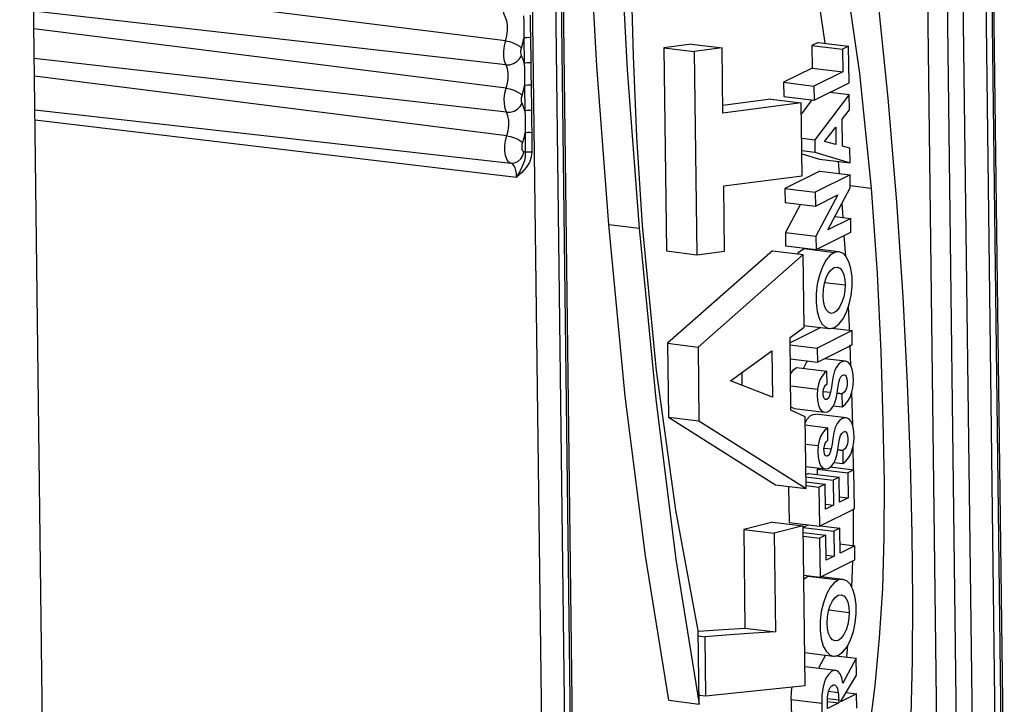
# Model space of a CAD drawing. Header units: millimetres. Extents: x 26456 to 27930, y -18123 to -17119.
# Tile 19 of 96: x 26894 to 26914, y -17963 to -17949. Entities that reach past the tile are written whole.
import ezdxf

# ---------------------------------------------------------------- set-up
doc = ezdxf.new("R2010")
doc.units = ezdxf.units.MM
doc.layers.add('LJ-Y31201-27SOLIDLINE', color=7, linetype='Continuous')
doc.layers.add('LJ-Y31202-51-2SOLIDLINE', color=7, linetype='Continuous')

msp = doc.modelspace()

# ---------------------------------------------------------------- linework, layer by layer
at = {"layer": 'LJ-Y31201-27SOLIDLINE', "color": 7}
msp.add_line((26896.255, -18102.924), (26893.991, -17921.147), dxfattribs=at)
at = {"layer": 'LJ-Y31202-51-2SOLIDLINE', "color": 7}
for p, q in [((26912.617, -17922.259), (26913.16, -17965.849)), ((26913.409, -17922.252), (26913.952, -17965.843)), ((26914.076, -17965.781), (26913.533, -17922.19)), ((26914.115, -17965.739), (26913.573, -17922.148)), ((26912.219, -17922.374), (26912.761, -17965.887)), ((26912.943, -17922.296), (26913.486, -17965.886)), ((26904.383, -17939.504), (26904.926, -17983.095)), ((26904.853, -17939.461), (26905.396, -17983.051)), ((26905.519, -17982.989), (26904.977, -17939.399)), ((26905.559, -17982.947), (26905.016, -17939.357)), ((26903.956, -17949.735), (26894.331, -17948.523)), ((26903.962, -17950.224), (26894.339, -17949.133)), ((26904.456, -17949.215), (26904.457, -17949.455)), ((26903.968, -17950.702), (26894.344, -17949.49)), ((26904.457, -17949.455), (26904.462, -17949.666)), ((26904.327, -17949.679), (26904.334, -17950.194)), ((26904.462, -17949.666), (26904.468, -17950.181)), ((26907.745, -17949.801), (26907.18, -17949.877)), ((26907.18, -17949.877), (26907.8, -17949.952)), ((26907.18, -17949.877), (26907.231, -17954.016)), ((26907.745, -17949.801), (26908.365, -17949.877)), ((26908.365, -17949.877), (26907.8, -17949.952)), ((26908.38, -17951.209), (26908.365, -17949.877)), ((26910.322, -17949.767), (26910.197, -17949.829)), ((26910.197, -17949.829), (26910.817, -17949.905)), ((26910.197, -17949.829), (26910.203, -17950.29)), ((26910.322, -17949.767), (26910.942, -17949.842)), ((26910.942, -17949.842), (26910.817, -17949.905)), ((26910.817, -17949.905), (26910.823, -17950.365)), ((26910.952, -17950.591), (26910.942, -17949.842)), ((26903.974, -17951.191), (26894.351, -17950.099)), ((26907.8, -17949.952), (26907.851, -17954.092)), ((26904.468, -17950.181), (26904.469, -17950.422)), ((26910.203, -17950.29), (26909.618, -17950.581)), ((26910.203, -17950.29), (26910.823, -17950.365)), ((26903.98, -17951.669), (26894.356, -17950.457)), ((26904.469, -17950.422), (26904.474, -17950.633)), ((26910.823, -17950.365), (26910.238, -17950.657)), ((26904.339, -17950.646), (26904.346, -17951.161)), ((26904.474, -17950.633), (26904.48, -17951.148)), ((26909.618, -17950.581), (26910.238, -17950.657)), ((26909.618, -17950.581), (26909.622, -17950.869)), ((26910.238, -17950.657), (26910.242, -17950.945)), ((26910.242, -17950.945), (26910.952, -17950.591)), ((26909.358, -17950.924), (26908.379, -17951.052)), ((26909.358, -17950.924), (26909.978, -17950.999)), ((26909.622, -17950.869), (26910.242, -17950.945)), ((26910.195, -17950.939), (26909.981, -17951.221)), ((26910.955, -17950.832), (26910.252, -17951.754)), ((26910.564, -17950.785), (26910.955, -17950.832)), ((26910.59, -17950.788), (26910.589, -17950.772)), ((26910.959, -17951.145), (26910.955, -17950.832)), ((26894.364, -17951.141), (26904.061, -17952.226)), ((26904.48, -17951.148), (26904.481, -17951.389)), ((26909.978, -17950.999), (26908.38, -17951.209)), ((26909.997, -17952.487), (26909.978, -17950.999)), ((26910.811, -17951.335), (26910.959, -17951.145)), ((26894.367, -17951.343), (26904.18, -17952.51)), ((26910.818, -17951.885), (26910.811, -17951.335)), ((26904.481, -17951.389), (26904.486, -17951.6)), ((26910.454, -17951.785), (26910.681, -17951.496)), ((26910.681, -17951.496), (26910.685, -17951.851)), ((26904.352, -17951.613), (26904.356, -17952.008)), ((26904.486, -17951.6), (26904.491, -17951.996)), ((26909.987, -17951.722), (26910.252, -17951.754)), ((26910.252, -17951.754), (26910.255, -17952.004)), ((26910.685, -17951.851), (26910.454, -17951.785)), ((26910.968, -17951.925), (26910.818, -17951.885)), ((26910.972, -17952.224), (26910.968, -17951.925)), ((26909.99, -17951.972), (26910.255, -17952.004)), ((26909.991, -17952.038), (26910.352, -17952.148)), ((26910.255, -17952.004), (26910.972, -17952.224)), ((26910.352, -17952.148), (26910.972, -17952.224)), ((26910.76, -17952.439), (26910.735, -17952.195)), ((26908.4, -17952.69), (26909.997, -17952.487)), ((26910.355, -17952.389), (26909.645, -17952.743)), ((26910.975, -17952.465), (26910.265, -17952.819)), ((26910.355, -17952.389), (26910.975, -17952.465)), ((26910.978, -17952.733), (26910.975, -17952.465)), ((26908.417, -17954.022), (26908.4, -17952.69)), ((26909.645, -17952.743), (26910.265, -17952.819)), ((26909.645, -17952.743), (26909.649, -17953.026)), ((26910.519, -17953.585), (26910.978, -17952.733)), ((26910.978, -17952.686), (26911.403, -17952.738)), ((26910.265, -17952.819), (26910.269, -17953.102)), ((26910.269, -17953.102), (26910.722, -17952.876)), ((26910.722, -17952.876), (26910.276, -17953.715)), ((26909.649, -17953.026), (26910.269, -17953.102)), ((26909.962, -17953.064), (26909.656, -17953.64)), ((26910.83, -17953.333), (26910.81, -17953.046)), ((26910.986, -17953.352), (26910.519, -17953.585)), ((26910.666, -17953.313), (26910.986, -17953.352)), ((26910.99, -17953.635), (26910.986, -17953.352)), ((26906.056, -17953.476), (26906.676, -17953.552)), ((26909.656, -17953.64), (26910.276, -17953.715)), ((26909.656, -17953.64), (26909.66, -17953.913)), ((26910.276, -17953.715), (26910.28, -17953.989)), ((26910.28, -17953.989), (26910.99, -17953.635)), ((26910.886, -17954.126), (26910.856, -17953.701)), ((26909.66, -17953.913), (26910.28, -17953.989)), ((26907.231, -17954.016), (26907.851, -17954.092)), ((26909.396, -17954.012), (26907.255, -17955.897)), ((26907.851, -17954.092), (26908.417, -17954.022)), ((26910.017, -17954.087), (26907.875, -17955.973)), ((26909.396, -17954.012), (26910.017, -17954.087)), ((26909.907, -17954.074), (26909.944, -17954.029)), ((26909.944, -17954.029), (26910.037, -17953.969)), ((26910.035, -17955.569), (26910.017, -17954.087)), ((26910.037, -17953.969), (26910.658, -17954.044)), ((26910.745, -17954.032), (26910.301, -17953.978)), ((26910.745, -17954.032), (26910.658, -17954.044)), ((26910.457, -17954.655), (26910.874, -17954.706)), ((26910.96, -17955.55), (26910.94, -17955.151)), ((26910.034, -17955.532), (26910.548, -17955.595)), ((26910.964, -17955.641), (26910.96, -17955.55)), ((26909.751, -17955.78), (26910.035, -17955.569)), ((26910.374, -17955.573), (26909.752, -17955.884)), ((26911.014, -17955.639), (26910.305, -17955.993)), ((26910.548, -17955.595), (26910.563, -17955.596)), ((26910.563, -17955.596), (26910.656, -17955.575)), ((26910.598, -17955.588), (26911.014, -17955.639)), ((26911.018, -17955.927), (26911.014, -17955.639)), ((26907.255, -17955.897), (26907.875, -17955.973)), ((26907.255, -17955.897), (26907.273, -17957.403)), ((26909.769, -17957.26), (26909.751, -17955.78)), ((26909.752, -17955.925), (26910.305, -17955.993)), ((26910.308, -17956.281), (26911.018, -17955.927)), ((26910.99, -17956.361), (26910.974, -17955.929)), ((26907.875, -17955.973), (26907.893, -17957.478)), ((26908.534, -17956.661), (26909.38, -17956.053)), ((26909.38, -17956.053), (26909.391, -17956.991)), ((26910.305, -17955.993), (26910.308, -17956.281)), ((26909.756, -17956.214), (26910.308, -17956.281)), ((26910.881, -17956.263), (26910.451, -17956.21)), ((26908.766, -17956.494), (26908.769, -17956.752)), ((26909.883, -17956.387), (26910.503, -17956.463)), ((26910.506, -17956.723), (26910.503, -17956.463)), ((26909.391, -17956.991), (26908.534, -17956.661)), ((26909.763, -17956.762), (26910.312, -17956.829)), ((26910.5, -17956.726), (26910.506, -17956.723)), ((26910.428, -17956.877), (26910.576, -17956.895)), ((26910.708, -17956.915), (26910.808, -17956.927)), ((26910.71, -17956.907), (26910.821, -17956.921)), ((26910.821, -17956.921), (26910.808, -17956.927)), ((26910.808, -17956.927), (26910.812, -17957.19)), ((26911.026, -17957.567), (26911.009, -17956.89)), ((26910.459, -17957.032), (26910.504, -17957.037)), ((26910.504, -17957.037), (26910.479, -17957.043)), ((26910.632, -17957.169), (26910.812, -17957.19)), ((26909.78, -17957.205), (26909.768, -17957.191)), ((26910.058, -17957.397), (26909.769, -17957.26)), ((26909.831, -17957.226), (26909.78, -17957.205)), ((26909.831, -17957.226), (26910.451, -17957.302)), ((26910.895, -17957.416), (26910.275, -17957.34)), ((26907.273, -17957.403), (26907.893, -17957.478)), ((26907.273, -17957.403), (26909.456, -17958.777)), ((26907.893, -17957.478), (26910.076, -17958.853)), ((26910.076, -17958.853), (26910.058, -17957.397)), ((26910.059, -17957.521), (26910.099, -17957.441)), ((26910.06, -17957.56), (26910.517, -17957.616)), ((26910.521, -17957.877), (26910.517, -17957.616)), ((26910.065, -17957.949), (26910.326, -17957.981)), ((26910.515, -17957.879), (26910.521, -17957.877)), ((26910.443, -17958.031), (26910.59, -17958.049)), ((26910.723, -17958.068), (26910.823, -17958.08)), ((26910.724, -17958.061), (26910.835, -17958.074)), ((26910.835, -17958.074), (26910.823, -17958.08)), ((26910.823, -17958.08), (26910.826, -17958.344)), ((26911.042, -17958.475), (26911.036, -17957.985)), ((26910.474, -17958.185), (26910.518, -17958.191)), ((26910.518, -17958.191), (26910.494, -17958.196)), ((26910.646, -17958.322), (26910.826, -17958.344)), ((26910.07, -17958.407), (26910.465, -17958.455)), ((26910.129, -17958.549), (26910.072, -17958.577)), ((26910.129, -17958.549), (26910.749, -17958.624)), ((26910.346, -17958.44), (26910.305, -17958.461)), ((26910.305, -17958.461), (26910.925, -17958.537)), ((26910.305, -17958.461), (26910.306, -17958.57)), ((26910.465, -17958.455), (26910.525, -17958.446)), ((26910.57, -17958.416), (26911.05, -17958.475)), ((26911.05, -17958.475), (26910.925, -17958.537)), ((26910.925, -17958.537), (26910.931, -17959.044)), ((26911.06, -17959.27), (26911.05, -17958.475)), ((26910.073, -17958.618), (26910.627, -17958.685)), ((26910.074, -17958.718), (26910.465, -17958.766)), ((26910.465, -17958.766), (26910.34, -17958.828)), ((26910.471, -17959.273), (26910.465, -17958.766)), ((26910.749, -17958.624), (26910.627, -17958.685)), ((26910.627, -17958.685), (26910.633, -17959.193)), ((26910.756, -17959.132), (26910.749, -17958.624)), ((26909.456, -17958.777), (26910.076, -17958.853)), ((26909.721, -17958.81), (26909.73, -17959.549)), ((26910.075, -17958.796), (26910.34, -17958.828)), ((26910.34, -17958.828), (26910.35, -17959.624)), ((26910.47, -17959.173), (26910.633, -17959.193)), ((26910.754, -17959.023), (26910.931, -17959.044)), ((26910.931, -17959.044), (26910.756, -17959.132)), ((26907.881, -17961.744), (26907.425, -17959.298)), ((26910.35, -17959.624), (26911.06, -17959.27)), ((26910.633, -17959.193), (26910.471, -17959.273)), ((26911.04, -17959.974), (26911.046, -17959.27)), ((26909.399, -17959.538), (26908.806, -17959.689)), ((26909.399, -17959.538), (26910.019, -17959.614)), ((26909.73, -17959.549), (26910.35, -17959.624)), ((26908.806, -17959.689), (26909.426, -17959.765)), ((26908.806, -17959.689), (26908.831, -17961.699)), ((26910.019, -17959.614), (26909.426, -17959.765)), ((26909.426, -17959.765), (26909.451, -17961.775)), ((26910.06, -17962.866), (26910.019, -17959.614)), ((26910.121, -17959.596), (26910.02, -17959.646)), ((26910.02, -17959.646), (26910.64, -17959.722)), ((26910.021, -17959.747), (26910.478, -17959.803)), ((26910.371, -17959.613), (26910.762, -17959.661)), ((26910.762, -17959.661), (26910.64, -17959.722)), ((26910.64, -17959.722), (26910.646, -17960.232)), ((26910.769, -17960.171), (26910.762, -17959.661)), ((26910.022, -17959.825), (26910.353, -17959.865)), ((26910.478, -17959.803), (26910.353, -17959.865)), ((26910.353, -17959.865), (26910.363, -17960.661)), ((26910.484, -17960.313), (26910.478, -17959.803)), ((26911.038, -17960.02), (26911.04, -17959.974)), ((26910.766, -17959.984), (26911.069, -17960.021)), ((26911.069, -17960.021), (26910.769, -17960.171)), ((26911.073, -17960.307), (26911.069, -17960.021)), ((26910.363, -17960.661), (26911.073, -17960.307)), ((26910.483, -17960.212), (26910.646, -17960.232)), ((26910.646, -17960.232), (26910.484, -17960.313)), ((26911.008, -17960.863), (26911.027, -17960.33)), ((26910.032, -17960.62), (26910.363, -17960.661)), ((26910.033, -17960.697), (26910.12, -17960.641)), ((26910.12, -17960.641), (26910.74, -17960.716)), ((26910.828, -17960.704), (26910.384, -17960.65)), ((26910.828, -17960.704), (26910.74, -17960.716)), ((26910.54, -17961.328), (26910.957, -17961.378)), ((26907.899, -17963.244), (26907.881, -17961.744)), ((26908.831, -17961.699), (26909.451, -17961.775)), ((26907.882, -17961.856), (26908.014, -17961.872)), ((26908.014, -17961.872), (26908.029, -17963.076)), ((26910.905, -17962.287), (26910.926, -17962.047)), ((26910.052, -17962.196), (26910.631, -17962.267)), ((26910.471, -17962.247), (26910.328, -17962.516)), ((26910.631, -17962.267), (26910.646, -17962.268)), ((26910.646, -17962.268), (26910.739, -17962.247)), ((26910.681, -17962.26), (26911.098, -17962.311)), ((26911.098, -17962.311), (26910.827, -17962.82)), ((26911.102, -17962.657), (26911.098, -17962.311)), ((26910.055, -17962.484), (26910.06, -17962.483)), ((26910.68, -17962.559), (26910.06, -17962.483)), ((26910.777, -17963.201), (26911.102, -17962.657)), ((26908.029, -17963.076), (26910.06, -17962.866)), ((26910.534, -17962.983), (26910.733, -17963.007)), ((26907.279, -17963.168), (26907.899, -17963.244)), ((26907.897, -17963.06), (26908.029, -17963.076)), ((26909.775, -17963.153), (26910.395, -17963.229)), ((26909.775, -17963.153), (26909.78, -17963.607)), ((26910.51, -17963.129), (26910.742, -17963.157)), ((26910.742, -17963.157), (26910.742, -17963.219)), ((26911.107, -17963.037), (26910.777, -17963.201)), ((26910.891, -17963.011), (26911.107, -17963.037)), ((26911.11, -17963.328), (26911.107, -17963.037)), ((26910.395, -17963.229), (26910.4, -17963.682)), ((26910.512, -17963.333), (26910.511, -17963.226)), ((26910.742, -17963.219), (26910.512, -17963.333)), ((26910.515, -17963.191), (26910.742, -17963.219))]:
    msp.add_line(p, q, dxfattribs=at)
for points in [[(26912.219, -17963.481), (26912.244, -17962.357), (26912.252, -17961.127), (26912.239, -17959.783), (26912.205, -17958.314), (26912.146, -17956.707), (26912.055, -17954.947), (26911.925, -17953.018), (26911.749, -17950.901), (26911.512, -17948.575), (26911.195, -17946.014), (26910.765, -17943.173), (26910.196, -17940.224)], [(26906.744, -17953.499), (26906.629, -17951.689), (26906.558, -17950.045), (26906.517, -17948.585), (26906.5, -17947.299), (26906.519, -17946.106), (26906.579, -17944.959), (26906.677, -17943.837), (26906.808, -17942.769), (26906.965, -17941.834)], [(26906.056, -17953.476), (26905.813, -17950.251), (26905.653, -17947.289), (26905.588, -17944.584), (26905.614, -17942.123)], [(26906.234, -17942.199), (26906.208, -17944.657), (26906.273, -17947.363), (26906.433, -17950.328), (26906.676, -17953.552)], [(26909.93, -17943.933), (26910.424, -17945.984), (26910.836, -17948.144), (26911.163, -17950.399), (26911.403, -17952.738)], [(26910.465, -17949.784), (26910.216, -17948.068), (26909.804, -17945.909), (26909.784, -17945.825)], [(26903.979, -17949.331), (26903.922, -17949.182), (26903.906, -17949.087), (26903.905, -17948.981), (26903.918, -17948.871)], [(26903.93, -17949.838), (26903.982, -17949.634), (26903.995, -17949.528), (26903.994, -17949.424), (26903.979, -17949.331)], [(26904.322, -17949.227), (26904.327, -17949.343), (26904.329, -17949.465), (26904.329, -17949.578), (26904.327, -17949.679)], [(26903.956, -17949.735), (26904.032, -17949.75), (26904.109, -17949.775), (26904.18, -17949.808), (26904.238, -17949.845), (26904.278, -17949.883)], [(26904.278, -17949.883), (26904.306, -17949.784), (26904.327, -17949.679)], [(26904.327, -17949.679), (26904.352, -17949.671), (26904.386, -17949.666), (26904.424, -17949.664), (26904.462, -17949.666)], [(26903.991, -17950.298), (26903.934, -17950.149), (26903.918, -17950.054), (26903.917, -17949.948), (26903.93, -17949.838)], [(26904.28, -17950.041), (26904.269, -17950.01), (26904.264, -17949.969), (26904.267, -17949.925), (26904.278, -17949.883)], [(26903.962, -17950.224), (26904.038, -17950.222), (26904.114, -17950.2), (26904.184, -17950.159), (26904.241, -17950.105), (26904.28, -17950.041)], [(26904.334, -17950.194), (26904.31, -17950.111), (26904.28, -17950.041)], [(26903.942, -17950.805), (26903.994, -17950.601), (26904.007, -17950.495), (26904.006, -17950.391), (26903.991, -17950.298)], [(26904.334, -17950.194), (26904.358, -17950.186), (26904.392, -17950.181), (26904.431, -17950.179), (26904.468, -17950.181)], [(26904.334, -17950.194), (26904.339, -17950.31), (26904.341, -17950.432), (26904.341, -17950.545), (26904.339, -17950.646)], [(26903.968, -17950.702), (26904.044, -17950.717), (26904.121, -17950.742), (26904.192, -17950.774), (26904.25, -17950.812), (26904.29, -17950.85)], [(26904.29, -17950.85), (26904.318, -17950.751), (26904.339, -17950.646)], [(26904.339, -17950.646), (26904.364, -17950.638), (26904.398, -17950.633), (26904.436, -17950.631), (26904.474, -17950.633)], [(26904.003, -17951.265), (26903.946, -17951.116), (26903.93, -17951.021), (26903.929, -17950.914), (26903.942, -17950.805)], [(26904.292, -17951.008), (26904.281, -17950.977), (26904.276, -17950.936), (26904.28, -17950.892), (26904.29, -17950.85)], [(26903.974, -17951.191), (26904.05, -17951.189), (26904.126, -17951.167), (26904.196, -17951.126), (26904.253, -17951.072), (26904.292, -17951.008)], [(26904.346, -17951.161), (26904.322, -17951.078), (26904.292, -17951.008)], [(26904.346, -17951.161), (26904.37, -17951.153), (26904.404, -17951.148), (26904.443, -17951.146), (26904.48, -17951.148)], [(26904.006, -17951.568), (26904.019, -17951.462), (26904.018, -17951.358), (26904.003, -17951.265)], [(26904.346, -17951.161), (26904.351, -17951.277), (26904.353, -17951.399), (26904.353, -17951.512), (26904.352, -17951.613)], [(26904.061, -17952.226), (26904.017, -17952.2), (26903.981, -17952.146), (26903.955, -17952.07), (26903.941, -17951.977), (26903.941, -17951.874), (26903.955, -17951.768), (26904.006, -17951.568)], [(26903.98, -17951.669), (26904.056, -17951.684), (26904.133, -17951.709), (26904.204, -17951.741), (26904.262, -17951.779), (26904.302, -17951.817)], [(26904.302, -17951.817), (26904.33, -17951.718), (26904.352, -17951.613)], [(26904.352, -17951.613), (26904.376, -17951.605), (26904.41, -17951.599), (26904.448, -17951.598), (26904.486, -17951.6)], [(26904.328, -17951.997), (26904.309, -17951.983), (26904.295, -17951.952), (26904.289, -17951.91), (26904.291, -17951.862), (26904.302, -17951.817)], [(26904.061, -17952.226), (26904.134, -17952.222), (26904.203, -17952.193), (26904.262, -17952.142), (26904.305, -17952.075), (26904.328, -17951.997)], [(26904.491, -17951.996), (26904.479, -17952.104), (26904.441, -17952.214), (26904.376, -17952.319), (26904.287, -17952.416), (26904.18, -17952.51)], [(26904.356, -17952.008), (26904.355, -17952.091), (26904.337, -17952.179), (26904.302, -17952.274), (26904.251, -17952.382), (26904.18, -17952.51)], [(26904.356, -17952.008), (26904.342, -17952.002), (26904.328, -17951.997)], [(26904.356, -17952.008), (26904.381, -17952), (26904.415, -17951.995), (26904.453, -17951.994), (26904.491, -17951.996)], [(26904.18, -17952.51), (26904.176, -17952.44), (26904.164, -17952.375), (26904.147, -17952.32), (26904.123, -17952.275), (26904.095, -17952.244), (26904.061, -17952.226)], [(26911.403, -17952.738), (26911.523, -17954.477), (26911.598, -17956.064), (26911.643, -17957.481), (26911.666, -17958.722), (26911.664, -17959.839), (26911.631, -17960.889), (26911.567, -17961.895), (26911.477, -17962.866), (26911.365, -17963.773), (26911.237, -17964.567), (26911.098, -17965.225), (26910.954, -17965.745), (26910.81, -17966.139), (26910.669, -17966.425), (26910.531, -17966.626), (26910.391, -17966.763), (26910.241, -17966.843)], [(26907.279, -17963.168), (26906.806, -17960.225), (26906.394, -17956.971), (26906.056, -17953.476)], [(26906.676, -17953.552), (26907.013, -17957.034), (26907.426, -17960.297), (26907.899, -17963.244)], [(26907.425, -17959.298), (26907.031, -17956.448), (26906.744, -17953.499)], [(26910.658, -17954.044), (26910.567, -17954.102), (26910.484, -17954.199), (26910.409, -17954.337), (26910.347, -17954.507), (26910.304, -17954.689), (26910.282, -17954.88), (26910.281, -17955.072), (26910.302, -17955.246), (26910.343, -17955.39), (26910.4, -17955.498), (26910.474, -17955.569), (26910.548, -17955.595)], [(26910.99, -17954.372), (26910.95, -17954.238), (26910.893, -17954.133), (26910.823, -17954.062), (26910.745, -17954.032)], [(26910.422, -17954.922), (26910.43, -17954.798), (26910.451, -17954.673), (26910.485, -17954.564), (26910.53, -17954.473), (26910.586, -17954.399), (26910.646, -17954.355), (26910.709, -17954.345)], [(26910.709, -17954.345), (26910.764, -17954.368), (26910.811, -17954.421), (26910.846, -17954.499), (26910.867, -17954.597), (26910.874, -17954.706)], [(26910.656, -17955.575), (26910.745, -17955.51), (26910.828, -17955.404), (26910.901, -17955.263), (26910.958, -17955.097), (26910.997, -17954.92), (26911.015, -17954.733), (26911.013, -17954.543), (26910.99, -17954.372)], [(26910.874, -17954.706), (26910.866, -17954.825), (26910.843, -17954.948), (26910.808, -17955.061), (26910.76, -17955.158), (26910.703, -17955.233), (26910.645, -17955.277), (26910.586, -17955.287)], [(26910.586, -17955.287), (26910.534, -17955.265), (26910.488, -17955.214), (26910.453, -17955.136), (26910.43, -17955.035), (26910.422, -17954.922)], [(26910.03, -17956.405), (26910.036, -17956.386), (26910.085, -17956.287), (26910.113, -17956.257)], [(26910.881, -17956.263), (26910.874, -17956.262), (26910.805, -17956.276), (26910.743, -17956.318), (26910.694, -17956.38), (26910.656, -17956.46), (26910.626, -17956.566), (26910.606, -17956.685), (26910.592, -17956.795), (26910.576, -17956.895)], [(26911.028, -17956.806), (26911.041, -17956.671), (26911.037, -17956.54), (26911.015, -17956.424), (26910.981, -17956.338), (26910.935, -17956.284), (26910.881, -17956.263)], [(26909.76, -17956.527), (26909.778, -17956.493), (26909.826, -17956.433), (26909.883, -17956.387)], [(26910.503, -17956.463), (26910.445, -17956.51), (26910.396, -17956.572), (26910.359, -17956.643), (26910.331, -17956.726), (26910.312, -17956.829)], [(26910.734, -17956.732), (26910.748, -17956.669), (26910.766, -17956.618), (26910.788, -17956.578), (26910.815, -17956.551)], [(26910.815, -17956.551), (26910.846, -17956.539), (26910.852, -17956.539)], [(26910.852, -17956.539), (26910.873, -17956.548), (26910.894, -17956.576), (26910.909, -17956.621), (26910.915, -17956.682), (26910.912, -17956.749), (26910.9, -17956.809), (26910.881, -17956.857), (26910.854, -17956.895), (26910.821, -17956.921)], [(26910.428, -17956.95), (26910.427, -17956.89), (26910.435, -17956.833), (26910.45, -17956.786), (26910.472, -17956.75), (26910.5, -17956.726)], [(26910.621, -17957.191), (26910.663, -17957.106), (26910.695, -17956.994), (26910.717, -17956.861), (26910.734, -17956.732)], [(26910.312, -17956.829), (26910.303, -17956.946), (26910.309, -17957.061), (26910.329, -17957.16), (26910.359, -17957.233), (26910.399, -17957.28), (26910.451, -17957.302)], [(26910.479, -17957.043), (26910.455, -17957.029), (26910.438, -17956.998), (26910.428, -17956.95)], [(26910.576, -17956.895), (26910.556, -17956.962), (26910.531, -17957.011), (26910.504, -17957.037)], [(26910.812, -17957.19), (26910.876, -17957.144), (26910.93, -17957.078), (26910.972, -17957.001), (26911.004, -17956.912), (26911.028, -17956.806)], [(26910.099, -17957.441), (26910.16, -17957.377), (26910.222, -17957.345), (26910.275, -17957.34)], [(26910.451, -17957.302), (26910.512, -17957.292), (26910.572, -17957.252), (26910.621, -17957.191)], [(26910.895, -17957.416), (26910.82, -17957.429), (26910.758, -17957.47), (26910.71, -17957.531), (26910.671, -17957.612), (26910.641, -17957.72), (26910.62, -17957.839), (26910.606, -17957.949), (26910.59, -17958.049)], [(26911.042, -17957.96), (26911.055, -17957.826), (26911.051, -17957.695), (26911.03, -17957.578), (26910.996, -17957.491), (26910.95, -17957.438), (26910.895, -17957.416)], [(26910.517, -17957.616), (26910.459, -17957.663), (26910.41, -17957.725), (26910.373, -17957.796), (26910.346, -17957.879), (26910.326, -17957.981)], [(26910.748, -17957.886), (26910.762, -17957.823), (26910.78, -17957.772), (26910.803, -17957.732), (26910.829, -17957.704)], [(26910.829, -17957.704), (26910.86, -17957.692), (26910.866, -17957.693)], [(26910.866, -17957.693), (26910.888, -17957.701), (26910.909, -17957.729), (26910.923, -17957.774), (26910.929, -17957.835), (26910.926, -17957.902), (26910.914, -17957.962), (26910.895, -17958.01), (26910.868, -17958.048), (26910.835, -17958.074)], [(26910.442, -17958.102), (26910.441, -17958.043), (26910.449, -17957.986), (26910.464, -17957.939), (26910.487, -17957.903), (26910.515, -17957.879)], [(26910.635, -17958.345), (26910.676, -17958.26), (26910.709, -17958.149), (26910.731, -17958.017), (26910.748, -17957.886)], [(26910.826, -17958.344), (26910.89, -17958.297), (26910.944, -17958.231), (26910.986, -17958.155), (26911.018, -17958.066), (26911.042, -17957.96)], [(26910.326, -17957.981), (26910.318, -17958.098), (26910.324, -17958.213), (26910.343, -17958.312), (26910.373, -17958.386), (26910.413, -17958.433), (26910.465, -17958.455)], [(26910.494, -17958.196), (26910.469, -17958.182), (26910.452, -17958.151), (26910.442, -17958.102)], [(26910.59, -17958.049), (26910.57, -17958.116), (26910.545, -17958.165), (26910.518, -17958.191)], [(26910.525, -17958.446), (26910.586, -17958.406), (26910.635, -17958.345)], [(26910.74, -17960.716), (26910.65, -17960.774), (26910.567, -17960.872), (26910.492, -17961.009), (26910.43, -17961.18), (26910.387, -17961.362), (26910.365, -17961.552), (26910.364, -17961.744), (26910.385, -17961.918), (26910.426, -17962.062), (26910.483, -17962.17), (26910.558, -17962.241), (26910.631, -17962.267)], [(26911.072, -17961.043), (26911.032, -17960.909), (26910.976, -17960.804), (26910.906, -17960.734), (26910.828, -17960.704)], [(26910.505, -17961.594), (26910.513, -17961.47), (26910.535, -17961.345), (26910.568, -17961.236), (26910.613, -17961.144), (26910.669, -17961.071), (26910.73, -17961.027), (26910.792, -17961.017)], [(26910.739, -17962.247), (26910.828, -17962.182), (26910.912, -17962.076), (26910.984, -17961.934), (26911.041, -17961.769), (26911.08, -17961.591), (26911.098, -17961.404), (26911.096, -17961.214), (26911.072, -17961.043)], [(26910.792, -17961.017), (26910.847, -17961.04), (26910.894, -17961.093), (26910.929, -17961.172), (26910.951, -17961.269), (26910.957, -17961.378)], [(26910.957, -17961.378), (26910.949, -17961.497), (26910.926, -17961.621), (26910.891, -17961.734), (26910.843, -17961.83), (26910.786, -17961.906), (26910.728, -17961.949), (26910.669, -17961.959)], [(26907.882, -17961.762), (26908.385, -17961.727), (26908.831, -17961.699)], [(26909.451, -17961.775), (26909.005, -17961.803), (26908.527, -17961.836), (26908.014, -17961.872)], [(26910.669, -17961.959), (26910.617, -17961.937), (26910.571, -17961.886), (26910.536, -17961.807), (26910.513, -17961.707), (26910.505, -17961.594)], [(26910.68, -17962.558), (26910.669, -17962.558), (26910.603, -17962.577), (26910.537, -17962.635), (26910.482, -17962.718), (26910.443, -17962.813), (26910.416, -17962.928), (26910.399, -17963.07), (26910.395, -17963.229)], [(26910.827, -17962.82), (26910.806, -17962.711), (26910.77, -17962.626), (26910.724, -17962.575), (26910.68, -17962.558)], [(26909.775, -17963.153), (26909.779, -17962.989), (26909.791, -17962.894)], [(26910.514, -17963.094), (26910.524, -17963.019), (26910.541, -17962.959), (26910.566, -17962.91), (26910.599, -17962.872), (26910.634, -17962.855), (26910.649, -17962.855)], [(26910.649, -17962.855), (26910.669, -17962.861), (26910.698, -17962.889), (26910.719, -17962.937), (26910.733, -17963.007)], [(26910.511, -17963.226), (26910.511, -17963.181), (26910.512, -17963.137), (26910.514, -17963.094)], [(26910.733, -17963.007), (26910.738, -17963.054), (26910.74, -17963.104), (26910.742, -17963.157)]]:
    msp.add_lwpolyline(points, dxfattribs=at)

doc.saveas('drawing.dxf')
